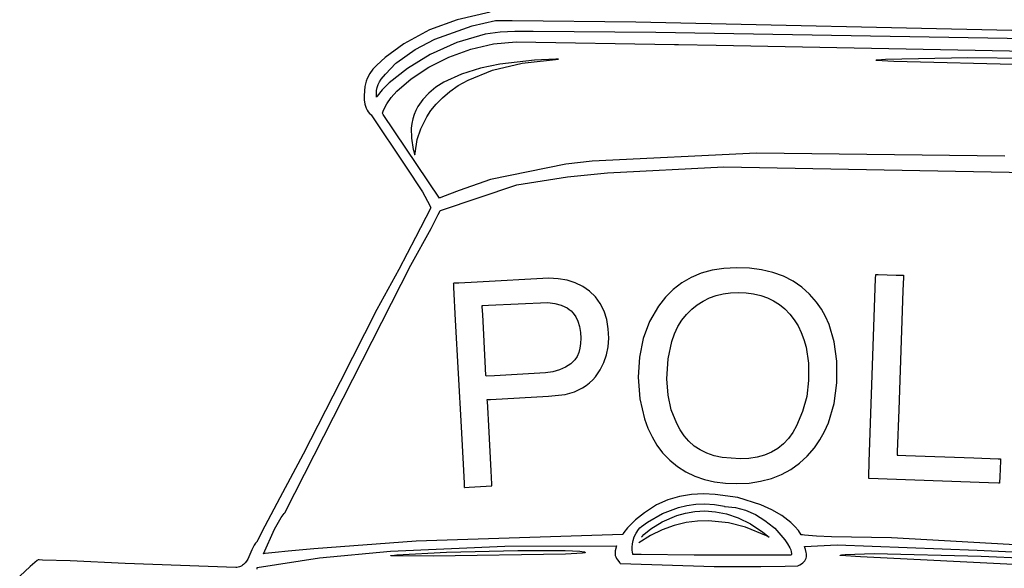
# Model space of a CAD drawing. Extents: x 21.3 to 51.6, y -34 to 34.1.
# Tile 56 of 117: x 42.9 to 45.2, y -1.3 to 0. Entities that reach past the tile are written whole.
import ezdxf

# ---------------------------------------------------------------- set-up
doc = ezdxf.new("R2010")
doc.units = 0

msp = doc.modelspace()

# ---------------------------------------------------------------- linework, layer by layer
at = {"layer": 'Layer 1', "color": 7, "linetype": 'CONTINUOUS'}
for p, q in [((44.010042, 0.046308), (43.933014, 0.028493)), ((43.933014, 0.028493), (43.868411, 0.004994)), ((43.967668, 0.014485), (44.022738, 0.026607)), ((44.022738, 0.026607), (44.025057, 0.026845)), ((44.025057, 0.026845), (44.032122, 0.027054)), ((44.032122, 0.027054), (44.061577, 0.027155)), ((44.061577, 0.027155), (44.351217, 0.023886)), ((44.351217, 0.023886), (46.380679, -0.020957)), ((43.868411, 0.004994), (43.808302, -0.027785)), ((43.880377, -0.016877), (43.967668, 0.014485)), ((44.067872, 0.001371), (44.033267, -0.000229)), ((44.111089, 0.001403), (44.067872, 0.001371)), ((44.398561, -0.001612), (44.111089, 0.001403)), ((43.834242, -0.040943), (43.880377, -0.016877)), ((43.998802, -0.005407), (43.931809, -0.024614)), ((44.033267, -0.000229), (43.998802, -0.005407)), ((44.017957, -0.027496), (44.071123, -0.022891)), ((44.071123, -0.022891), (44.441884, -0.029489)), ((45.418739, -0.018325), (44.398561, -0.001612)), ((43.808302, -0.027785), (43.763833, -0.059883)), ((43.791562, -0.071223), (43.834242, -0.040943)), ((43.931809, -0.024614), (43.86993, -0.052493)), ((43.913691, -0.058669), (43.96483, -0.039907)), ((43.96483, -0.039907), (44.017957, -0.027496)), ((44.441933, -0.02949), (44.442085, -0.029492)), ((44.442085, -0.029492), (44.443717, -0.02952)), ((44.443717, -0.02952), (44.451716, -0.029659)), ((44.451716, -0.029659), (44.539319, -0.031177)), ((44.539319, -0.031177), (46.229878, -0.062637)), ((43.763833, -0.059883), (43.744363, -0.077649)), ((43.86993, -0.052493), (43.816202, -0.085287)), ((43.86649, -0.082328), (43.913691, -0.058669)), ((44.113692, -0.065628), (44.032463, -0.075115)), ((44.085263, -0.073124), (44.170624, -0.063973)), ((44.164009, -0.063908), (44.113692, -0.065628)), ((44.16914, -0.063946), (44.164009, -0.063908)), ((44.170347, -0.063967), (44.16914, -0.063946)), ((44.170593, -0.063972), (44.170347, -0.063967)), ((44.913407, -0.066313), (44.913461, -0.066247)), ((44.913466, -0.066552), (44.913411, -0.066525)), ((44.913461, -0.066247), (44.913533, -0.066181)), ((44.913627, -0.066607), (44.913466, -0.066552)), ((44.913533, -0.066181), (44.913621, -0.066116)), ((44.913621, -0.066116), (44.913848, -0.065987)), ((44.91415, -0.066721), (44.913627, -0.066607)), ((44.913848, -0.065987), (44.914141, -0.065859)), ((44.914141, -0.065859), (44.914923, -0.065607)), ((44.955567, -0.069183), (44.91415, -0.066721)), ((44.914923, -0.065607), (44.917261, -0.06512)), ((44.917261, -0.06512), (44.936281, -0.063389)), ((44.936281, -0.063389), (45.128883, -0.059996)), ((45.446148, -0.081431), (44.955567, -0.069183)), ((45.128883, -0.059996), (45.403118, -0.062358)), ((43.73567, -0.087147), (43.728121, -0.09742)), ((43.744363, -0.077649), (43.73567, -0.087147)), ((43.764758, -0.098526), (43.789314, -0.073372)), ((43.816202, -0.085287), (43.77366, -0.119238)), ((43.789314, -0.073372), (43.791562, -0.071223)), ((43.825173, -0.10943), (43.86649, -0.082328)), ((43.987238, -0.084762), (43.942665, -0.098738)), ((43.958883, -0.112508), (44.01582, -0.08957)), ((44.032463, -0.075115), (43.987238, -0.084762)), ((44.01582, -0.08957), (44.085263, -0.073124)), ((43.719681, -0.114874), (43.717805, -0.121374)), ((43.722054, -0.108738), (43.719681, -0.114874)), ((43.728121, -0.09742), (43.722054, -0.108738)), ((43.751212, -0.116652), (43.755108, -0.110509)), ((43.755108, -0.110509), (43.764758, -0.098526)), ((43.791691, -0.138518), (43.825173, -0.10943)), ((43.942665, -0.098738), (43.901535, -0.11784)), ((43.935581, -0.125648), (43.958883, -0.112508)), ((43.716621, -0.127586), (43.714937, -0.148456)), ((43.717805, -0.121374), (43.716621, -0.127586)), ((43.74365, -0.144235), (43.744182, -0.136716)), ((43.744182, -0.136716), (43.745671, -0.12967)), ((43.757533, -0.135474), (43.745342, -0.15059)), ((43.745671, -0.12967), (43.748041, -0.12301)), ((43.748041, -0.12301), (43.751212, -0.116652)), ((43.77366, -0.119238), (43.757533, -0.135474)), ((43.883135, -0.129562), (43.866643, -0.142863)), ((43.901535, -0.11784), (43.883135, -0.129562)), ((43.915417, -0.139589), (43.935581, -0.125648)), ((43.714937, -0.148456), (43.715309, -0.158945)), ((43.715309, -0.158945), (43.716862, -0.169063)), ((43.744155, -0.152312), (43.74365, -0.144235)), ((43.744263, -0.152155), (43.744188, -0.152267)), ((43.744414, -0.151933), (43.744263, -0.152155)), ((43.744719, -0.151487), (43.744414, -0.151933)), ((43.745342, -0.15059), (43.744719, -0.151487)), ((43.76799, -0.168139), (43.778496, -0.153353)), ((43.778496, -0.153353), (43.791691, -0.138518)), ((43.852409, -0.157844), (43.840782, -0.174604)), ((43.866643, -0.142863), (43.852409, -0.157844)), ((43.883579, -0.168936), (43.89816, -0.154097)), ((43.89816, -0.154097), (43.915417, -0.139589)), ((43.716862, -0.169063), (43.718168, -0.173887)), ((43.718168, -0.173887), (43.719873, -0.178504)), ((43.719873, -0.178504), (43.722012, -0.182874)), ((43.722012, -0.182874), (43.724621, -0.186961)), ((43.757807, -0.189829), (43.760417, -0.182694)), ((43.760417, -0.182694), (43.76799, -0.168139)), ((43.836055, -0.183683), (43.83211, -0.193243)), ((43.840782, -0.174604), (43.836055, -0.183683)), ((43.861525, -0.198669), (43.871444, -0.183872)), ((43.871444, -0.183872), (43.883579, -0.168936)), ((43.724621, -0.186961), (43.727733, -0.190725)), ((43.727733, -0.190725), (43.729488, -0.192475)), ((43.729488, -0.192475), (43.730418, -0.193314)), ((43.730418, -0.193314), (43.730896, -0.193725)), ((43.730896, -0.193725), (43.731138, -0.193928)), ((43.731138, -0.193928), (43.73126, -0.194029)), ((43.73126, -0.194029), (43.731413, -0.194202)), ((43.731413, -0.194202), (43.812221, -0.313955)), ((43.757875, -0.18998), (43.757819, -0.18988)), ((43.757985, -0.190179), (43.757875, -0.18998)), ((43.759763, -0.193358), (43.757985, -0.190179)), ((43.891718, -0.388587), (43.759763, -0.193358)), ((43.828992, -0.203297), (43.826744, -0.213859)), ((43.83211, -0.193243), (43.828992, -0.203297)), ((43.84741, -0.226911), (43.861525, -0.198669)), ((43.826744, -0.213859), (43.825409, -0.224939)), ((43.825409, -0.224939), (43.825655, -0.248709)), ((43.839391, -0.251783), (43.84741, -0.226911)), ((43.825655, -0.248709), (43.830078, -0.274705)), ((43.834265, -0.283904), (43.839391, -0.251783)), ((43.830078, -0.274705), (43.830523, -0.276497)), ((43.830523, -0.276497), (43.833166, -0.28671)), ((43.833166, -0.28671), (43.833338, -0.287152)), ((43.833338, -0.287152), (43.833415, -0.287308)), ((43.833415, -0.287308), (43.833487, -0.287421)), ((43.833487, -0.287421), (43.833521, -0.287461)), ((43.833521, -0.287461), (43.833554, -0.287491)), ((43.833716, -0.28747), (43.833743, -0.287433)), ((43.833743, -0.287433), (43.833769, -0.287386)), ((43.833769, -0.287386), (43.833819, -0.287261)), ((43.833819, -0.287261), (43.833912, -0.286893)), ((43.833912, -0.286893), (43.834265, -0.283904)), ((44.634436, -0.283668), (44.249138, -0.302247)), ((45.216037, -0.290453), (44.634436, -0.283668)), ((43.812221, -0.313955), (43.851421, -0.374408)), ((44.187438, -0.309433), (44.011057, -0.345313)), ((44.249138, -0.302247), (44.187438, -0.309433)), ((44.284753, -0.329322), (44.557731, -0.315574)), ((44.557731, -0.315574), (45.347642, -0.330175)), ((44.011057, -0.345313), (43.937621, -0.370714)), ((44.072352, -0.358117), (44.191274, -0.338877)), ((44.191274, -0.338877), (44.284753, -0.329322)), ((43.893444, -0.41758), (44.072352, -0.358117)), ((43.851421, -0.374408), (43.868628, -0.406237)), ((43.891759, -0.388571), (43.891718, -0.388587)), ((43.891799, -0.388555), (43.891759, -0.388571)), ((43.89188, -0.388523), (43.891799, -0.388555)), ((43.892042, -0.388459), (43.89188, -0.388523)), ((43.893336, -0.387946), (43.892042, -0.388459)), ((43.898472, -0.385916), (43.893336, -0.387946)), ((43.937621, -0.370714), (43.898472, -0.385916)), ((43.87117, -0.411742), (43.835519, -0.481167)), ((43.868628, -0.406237), (43.870623, -0.410322)), ((43.870623, -0.410322), (43.871116, -0.411347)), ((43.871116, -0.411347), (43.87117, -0.411742)), ((43.883165, -0.438426), (43.888595, -0.42749)), ((43.888595, -0.42749), (43.89128, -0.422003)), ((43.89128, -0.422003), (43.892615, -0.419256)), ((43.892615, -0.419256), (43.893281, -0.41788)), ((43.893281, -0.41788), (43.893364, -0.417708)), ((43.893364, -0.417708), (43.893406, -0.417622)), ((43.824527, -0.545904), (43.872069, -0.460165)), ((43.872069, -0.460165), (43.883165, -0.438426)), ((43.835519, -0.481167), (43.796434, -0.555626)), ((43.530059, -1.123842), (43.824527, -0.545904)), ((44.55759, -0.553438), (44.530113, -0.557724)), ((44.586931, -0.55191), (44.55759, -0.553438)), ((44.617564, -0.553033), (44.586931, -0.55191)), ((44.646155, -0.556709), (44.617564, -0.553033)), ((43.796434, -0.555626), (43.74498, -0.649876)), ((44.147759, -0.576398), (43.98001, -0.585281)), ((44.169864, -0.577388), (44.147759, -0.576398)), ((44.480755, -0.57457), (44.458873, -0.587129)), ((44.504502, -0.564768), (44.480755, -0.57457)), ((44.530113, -0.557724), (44.504502, -0.564768)), ((44.672705, -0.562938), (44.646155, -0.556709)), ((44.697213, -0.571719), (44.672705, -0.562938)), ((44.719679, -0.583054), (44.697213, -0.571719)), ((44.913192, -0.5773), (44.913511, -0.568132)), ((44.913511, -0.568132), (44.913537, -0.567396)), ((44.913537, -0.567396), (44.913541, -0.567276)), ((44.913552, -0.567273), (44.913642, -0.567276)), ((44.913642, -0.567276), (44.914081, -0.567291)), ((44.914081, -0.567291), (44.918885, -0.567458)), ((44.918885, -0.567458), (44.961622, -0.568945)), ((44.961622, -0.568945), (44.976923, -0.569477)), ((44.976923, -0.569477), (44.978165, -0.56952)), ((44.978141, -0.573551), (44.977021, -0.605704)), ((44.97825, -0.570419), (44.978141, -0.573551)), ((44.978165, -0.56952), (44.978264, -0.569524)), ((44.978275, -0.56969), (44.97825, -0.570419)), ((44.978281, -0.569542), (44.978275, -0.56969)), ((43.923916, -0.588314), (43.923817, -0.588319)), ((43.923819, -0.588366), (43.923839, -0.588739)), ((43.923839, -0.588739), (43.923939, -0.590578)), ((43.925941, -0.588204), (43.923916, -0.588314)), ((43.923939, -0.590578), (43.924361, -0.598381)), ((43.924361, -0.598381), (43.928467, -0.674314)), ((43.936989, -0.587607), (43.925941, -0.588204)), ((43.98001, -0.585281), (43.936989, -0.587607)), ((44.190423, -0.580908), (44.169864, -0.577388)), ((44.209436, -0.586959), (44.190423, -0.580908)), ((44.226903, -0.59554), (44.209436, -0.586959)), ((44.242823, -0.606651), (44.226903, -0.59554)), ((44.458873, -0.587129), (44.438856, -0.602445)), ((44.740104, -0.596941), (44.719679, -0.583054)), ((44.758487, -0.613382), (44.740104, -0.596941)), ((44.909258, -0.690261), (44.913192, -0.5773)), ((44.256728, -0.620107), (44.242823, -0.606651)), ((44.268091, -0.635682), (44.256728, -0.620107)), ((44.420705, -0.620517), (44.404419, -0.641347)), ((44.438856, -0.602445), (44.420705, -0.620517)), ((44.509123, -0.629815), (44.523797, -0.622578)), ((44.523797, -0.622578), (44.539335, -0.616929)), ((44.539335, -0.616929), (44.555734, -0.612868)), ((44.555734, -0.612868), (44.572996, -0.610394)), ((44.572996, -0.610394), (44.59112, -0.609508)), ((44.59112, -0.609508), (44.60974, -0.610222)), ((44.60974, -0.610222), (44.627357, -0.612547)), ((44.627357, -0.612547), (44.643969, -0.616485)), ((44.643969, -0.616485), (44.659578, -0.622035)), ((44.659578, -0.622035), (44.674184, -0.629197)), ((44.774828, -0.632374), (44.758487, -0.613382)), ((44.977021, -0.605704), (44.967317, -0.884329)), ((43.991657, -0.643206), (43.991506, -0.640417)), ((43.991513, -0.640402), (43.991574, -0.640398)), ((43.991574, -0.640398), (43.991876, -0.640382)), ((43.992619, -0.660993), (43.991657, -0.643206)), ((43.991876, -0.640382), (43.993169, -0.640312)), ((43.993169, -0.640312), (44.006217, -0.639606)), ((44.006217, -0.639606), (44.144971, -0.633395)), ((44.144971, -0.633395), (44.16199, -0.635376)), ((44.16199, -0.635376), (44.17648, -0.639155)), ((44.17648, -0.639155), (44.185331, -0.643019)), ((44.185331, -0.643019), (44.190482, -0.645987)), ((44.276911, -0.653375), (44.268091, -0.635682)), ((44.404419, -0.641347), (44.383517, -0.677708)), ((44.482361, -0.64905), (44.49531, -0.638639)), ((44.49531, -0.638639), (44.509123, -0.629815)), ((44.674184, -0.629197), (44.687785, -0.63797)), ((44.687785, -0.63797), (44.700381, -0.648355)), ((44.786046, -0.648743), (44.774828, -0.632374)), ((43.74498, -0.649876), (43.658568, -0.81905)), ((43.999468, -0.78767), (43.992619, -0.660993)), ((44.190482, -0.645987), (44.195251, -0.649323)), ((44.195251, -0.649323), (44.199638, -0.653028)), ((44.199638, -0.653028), (44.203643, -0.657102)), ((44.203643, -0.657102), (44.207267, -0.661545)), ((44.207267, -0.661545), (44.210508, -0.666357)), ((44.210508, -0.666357), (44.215844, -0.677087)), ((44.283187, -0.673187), (44.276911, -0.653375)), ((44.459353, -0.674594), (44.470273, -0.661048)), ((44.470273, -0.661048), (44.482361, -0.64905)), ((44.700381, -0.648355), (44.711974, -0.660351)), ((44.711974, -0.660351), (44.722376, -0.673674)), ((44.795785, -0.666228), (44.786046, -0.648743)), ((44.804045, -0.68483), (44.795785, -0.666228)), ((43.928467, -0.674314), (43.941984, -0.924238)), ((44.215844, -0.677087), (44.219652, -0.689293)), ((44.219652, -0.689293), (44.221932, -0.702975)), ((44.28692, -0.695117), (44.283187, -0.673187)), ((44.383517, -0.677708), (44.368657, -0.717537)), ((44.44193, -0.706196), (44.449905, -0.689643)), ((44.449905, -0.689643), (44.459353, -0.674594)), ((44.722376, -0.673674), (44.731405, -0.68803)), ((44.731405, -0.68803), (44.739062, -0.70342)), ((44.816126, -0.725381), (44.804045, -0.68483)), ((44.898273, -1.005736), (44.909258, -0.690261)), ((44.221932, -0.702975), (44.222687, -0.716846)), ((44.28803, -0.716916), (44.28692, -0.695117)), ((44.435426, -0.724252), (44.44193, -0.706196)), ((44.739062, -0.70342), (44.745346, -0.719844)), ((44.222184, -0.729118), (44.220503, -0.740288)), ((44.222687, -0.716846), (44.222184, -0.729118)), ((44.282806, -0.755499), (44.286627, -0.736636)), ((44.286627, -0.736636), (44.28803, -0.716916)), ((44.368657, -0.717537), (44.359837, -0.760836)), ((44.426836, -0.764873), (44.435426, -0.724252)), ((44.745346, -0.719844), (44.750257, -0.737302)), ((44.750257, -0.737302), (44.755959, -0.775319)), ((44.822287, -0.770395), (44.816126, -0.725381)), ((44.213606, -0.759321), (44.20839, -0.767184)), ((44.217644, -0.750356), (44.213606, -0.759321)), ((44.220503, -0.740288), (44.217644, -0.750356)), ((44.27657, -0.773506), (44.282806, -0.755499)), ((44.359837, -0.760836), (44.357057, -0.807603)), ((44.19886, -0.776532), (44.186587, -0.784436)), ((44.203927, -0.772141), (44.19886, -0.776532)), ((44.20839, -0.767184), (44.203927, -0.772141)), ((44.267919, -0.790658), (44.27657, -0.773506)), ((44.424136, -0.811504), (44.426836, -0.764873)), ((44.755959, -0.775319), (44.756248, -0.815533)), ((44.822426, -0.82079), (44.822287, -0.770395)), ((44.00035, -0.803976), (43.999468, -0.78767)), ((44.000432, -0.805492), (44.00035, -0.803976)), ((44.000448, -0.805804), (44.000432, -0.805492)), ((44.00082, -0.805823), (44.000456, -0.805843)), ((44.020562, -0.804755), (44.00082, -0.805823)), ((44.139781, -0.798019), (44.020562, -0.804755)), ((44.157047, -0.79518), (44.139781, -0.798019)), ((44.172649, -0.790653), (44.157047, -0.79518)), ((44.186587, -0.784436), (44.172649, -0.790653)), ((44.250361, -0.814438), (44.256851, -0.806943)), ((44.256851, -0.806943), (44.267919, -0.790658)), ((43.658568, -0.81905), (43.57237, -0.987991)), ((44.226852, -0.832904), (44.235361, -0.827419)), ((44.235361, -0.827419), (44.243197, -0.821263)), ((44.243197, -0.821263), (44.250361, -0.814438)), ((44.357057, -0.807603), (44.360828, -0.858976)), ((44.426835, -0.849652), (44.424136, -0.811504)), ((44.756248, -0.815533), (44.751649, -0.853134)), ((44.815871, -0.869857), (44.822426, -0.82079)), ((44.010915, -0.860043), (44.146885, -0.852689)), ((44.146885, -0.852689), (44.186085, -0.848151)), ((44.186085, -0.848151), (44.207815, -0.841867)), ((44.207815, -0.841867), (44.226852, -0.832904)), ((44.434543, -0.884659), (44.426835, -0.849652)), ((44.751649, -0.853134), (44.742257, -0.888459)), ((44.00341, -0.860502), (44.003408, -0.860457)), ((44.003421, -0.86071), (44.00341, -0.860502)), ((44.003469, -0.861584), (44.003421, -0.86071)), ((44.003441, -0.860447), (44.003588, -0.86044)), ((44.003657, -0.865061), (44.003469, -0.861584)), ((44.003588, -0.86044), (44.004223, -0.860405)), ((44.004362, -0.878104), (44.003657, -0.865061)), ((44.004223, -0.860405), (44.010915, -0.860043)), ((44.360828, -0.858976), (44.371615, -0.905677)), ((44.802498, -0.91444), (44.815871, -0.869857)), ((44.00673, -0.92191), (44.004362, -0.878104)), ((44.447262, -0.916527), (44.434543, -0.884659)), ((44.742257, -0.888459), (44.728077, -0.921508)), ((44.967317, -0.884329), (44.963901, -0.982423)), ((44.012429, -1.027315), (44.00673, -0.92191)), ((44.371615, -0.905677), (44.37964, -0.927274)), ((44.455501, -0.931284), (44.447262, -0.916527)), ((44.728077, -0.921508), (44.719191, -0.937178)), ((44.793255, -0.935049), (44.802498, -0.91444)), ((43.941984, -0.924238), (43.947513, -1.026469)), ((44.37964, -0.927274), (44.389419, -0.947704)), ((44.464994, -0.945256), (44.455501, -0.931284)), ((44.475885, -0.957986), (44.464994, -0.945256)), ((44.719191, -0.937178), (44.708958, -0.951612)), ((44.782309, -0.954536), (44.793255, -0.935049)), ((44.389419, -0.947704), (44.400953, -0.966966)), ((44.400953, -0.966966), (44.414242, -0.98506)), ((44.488331, -0.969002), (44.475885, -0.957986)), ((44.697237, -0.964134), (44.684025, -0.974746)), ((44.708958, -0.951612), (44.697237, -0.964134)), ((44.769659, -0.972902), (44.782309, -0.954536)), ((43.57237, -0.987991), (43.517502, -1.090266)), ((44.414242, -0.98506), (44.430848, -1.002066)), ((44.50233, -0.978306), (44.488331, -0.969002)), ((44.517883, -0.985898), (44.50233, -0.978306)), ((44.53499, -0.991777), (44.517883, -0.985898)), ((44.55365, -0.995945), (44.53499, -0.991777)), ((44.653134, -0.990237), (44.635455, -0.995117)), ((44.669324, -0.983447), (44.653134, -0.990237)), ((44.684025, -0.974746), (44.669324, -0.983447)), ((44.752954, -0.992514), (44.769659, -0.972902)), ((44.963639, -0.989961), (44.963621, -0.990463)), ((44.963901, -0.982423), (44.963639, -0.989961)), ((44.963662, -0.990502), (44.963997, -0.990514)), ((44.963997, -0.990514), (44.965639, -0.990571)), ((44.965639, -0.990571), (44.983596, -0.991196)), ((44.983596, -0.991196), (45.143373, -0.99676)), ((44.430848, -1.002066), (44.44892, -1.016787)), ((44.595632, -0.999146), (44.55365, -0.995945)), ((44.616288, -0.998086), (44.595632, -0.999146)), ((44.635455, -0.995117), (44.616288, -0.998086)), ((44.71441, -1.02395), (44.734537, -1.00953)), ((44.734537, -1.00953), (44.752954, -0.992514)), ((44.897038, -1.041191), (44.898273, -1.005736)), ((45.143373, -0.99676), (45.200585, -0.998753)), ((45.200585, -0.998753), (45.205227, -0.998914)), ((45.2055, -1.003629), (45.204192, -1.04121)), ((45.205227, -0.998914), (45.2056, -0.998927)), ((45.205647, -0.999405), (45.2055, -1.003629)), ((45.2056, -0.998927), (45.205661, -0.99893)), ((45.20566, -0.999019), (45.205647, -0.999405)), ((45.205663, -0.99894), (45.20566, -0.999019)), ((43.947513, -1.026469), (43.949121, -1.056204)), ((44.01412, -1.058578), (44.012429, -1.027315)), ((44.44892, -1.016787), (44.468457, -1.029222)), ((44.468457, -1.029222), (44.489457, -1.039373)), ((44.669022, -1.045003), (44.692572, -1.035774)), ((44.692572, -1.035774), (44.71441, -1.02395)), ((43.949121, -1.056204), (43.94953, -1.063764)), ((44.014283, -1.061593), (44.01412, -1.058578)), ((44.489457, -1.039373), (44.511922, -1.047237)), ((44.511922, -1.047237), (44.535851, -1.052816)), ((44.535851, -1.052816), (44.561244, -1.05611)), ((44.561244, -1.05611), (44.5881, -1.057119)), ((44.5881, -1.057119), (44.616786, -1.055675)), ((44.616786, -1.055675), (44.64376, -1.051637)), ((44.64376, -1.051637), (44.669022, -1.045003)), ((45.177317, -1.054941), (44.896899, -1.045178)), ((44.8969, -1.045157), (44.896902, -1.045095)), ((44.896902, -1.045095), (44.896925, -1.044432)), ((44.896925, -1.044432), (44.897038, -1.041191)), ((45.200749, -1.055757), (45.177317, -1.054941)), ((45.203031, -1.055836), (45.200749, -1.055757)), ((45.203562, -1.055855), (45.203031, -1.055836)), ((45.203669, -1.055858), (45.203562, -1.055855)), ((45.203686, -1.055756), (45.203683, -1.055844)), ((45.203724, -1.054665), (45.203686, -1.055756)), ((45.204192, -1.04121), (45.203724, -1.054665)), ((43.94953, -1.063764), (43.949622, -1.065472)), ((43.949622, -1.065472), (43.949638, -1.065777)), ((43.949665, -1.065794), (43.949865, -1.065784)), ((43.949865, -1.065784), (43.950831, -1.065731)), ((43.950831, -1.065731), (43.96085, -1.065189)), ((43.96085, -1.065189), (44.014321, -1.062296)), ((44.014316, -1.062217), (44.014283, -1.061593)), ((44.01432, -1.062276), (44.014316, -1.062217)), ((44.481573, -1.082606), (44.453496, -1.087038)), ((44.509775, -1.081133), (44.481573, -1.082606)), ((44.537502, -1.082112), (44.509775, -1.081133)), ((44.590044, -1.089837), (44.537502, -1.082112)), ((43.517502, -1.090266), (43.489175, -1.143255)), ((44.400127, -1.106821), (44.371842, -1.125052)), ((44.426147, -1.09494), (44.400127, -1.106821)), ((44.453496, -1.087038), (44.426147, -1.09494)), ((44.643913, -1.106415), (44.590044, -1.089837)), ((44.669844, -1.11802), (44.643913, -1.106415)), ((43.520661, -1.136596), (43.525333, -1.129998)), ((43.525333, -1.129998), (43.527785, -1.126743)), ((43.527785, -1.126743), (43.529041, -1.125128)), ((43.529041, -1.125128), (43.529677, -1.124323)), ((43.529677, -1.124323), (43.529997, -1.123921)), ((43.529997, -1.123921), (43.530037, -1.123871)), ((44.371842, -1.125052), (44.350408, -1.141778)), ((44.447472, -1.131671), (44.467682, -1.125995)), ((44.467682, -1.125995), (44.489602, -1.122254)), ((44.489602, -1.122254), (44.513084, -1.120984)), ((44.513084, -1.120984), (44.537985, -1.122718)), ((44.537985, -1.122718), (44.564157, -1.127991)), ((44.564157, -1.127991), (44.591457, -1.137337)), ((44.693828, -1.131894), (44.669844, -1.11802)), ((43.489175, -1.143255), (43.475474, -1.169898)), ((43.504561, -1.163969), (43.520661, -1.136596)), ((44.350408, -1.141778), (44.331558, -1.16082)), ((44.386634, -1.163052), (44.412761, -1.146695)), ((44.412761, -1.146695), (44.447472, -1.131671)), ((44.469292, -1.148163), (44.441576, -1.15469)), ((44.496122, -1.144782), (44.469292, -1.148163)), ((44.521826, -1.144082), (44.496122, -1.144782)), ((44.568885, -1.14886), (44.521826, -1.144082)), ((44.608538, -1.158774), (44.568885, -1.14886)), ((44.591457, -1.137337), (44.619737, -1.151291)), ((44.619737, -1.151291), (44.648853, -1.170386)), ((44.714907, -1.148078), (44.693828, -1.131894)), ((44.724059, -1.157051), (44.714907, -1.148078)), ((43.475474, -1.169898), (43.468758, -1.183257)), ((43.478885, -1.221074), (43.504561, -1.163969)), ((44.320667, -1.175879), (43.836935, -1.191311)), ((44.320763, -1.175876), (44.320667, -1.175879)), ((44.320789, -1.175833), (44.320763, -1.175876)), ((44.320892, -1.175661), (44.320789, -1.175833)), ((44.3211, -1.175318), (44.320892, -1.175661)), ((44.321946, -1.173951), (44.3211, -1.175318)), ((44.323705, -1.171248), (44.321946, -1.173951)), ((44.331558, -1.16082), (44.323705, -1.171248)), ((44.370255, -1.176468), (44.386634, -1.163052)), ((44.413215, -1.164828), (44.385748, -1.178311)), ((44.441576, -1.15469), (44.413215, -1.164828)), ((44.657905, -1.179116), (44.608538, -1.158774)), ((44.648853, -1.170386), (44.663679, -1.182028)), ((44.732125, -1.166618), (44.724059, -1.157051)), ((44.738986, -1.176785), (44.732125, -1.166618)), ((43.460481, -1.196586), (43.457223, -1.201429)), ((43.464265, -1.192198), (43.460481, -1.196586)), ((43.464402, -1.192038), (43.464265, -1.192198)), ((43.464608, -1.19162), (43.464402, -1.192038)), ((43.465435, -1.189946), (43.464608, -1.19162)), ((43.468758, -1.183257), (43.465435, -1.189946)), ((43.836935, -1.191311), (43.597188, -1.209288)), ((44.385748, -1.178311), (44.358124, -1.195918)), ((44.365069, -1.182028), (44.366085, -1.180737)), ((44.366085, -1.180737), (44.370255, -1.176468)), ((44.662601, -1.181593), (44.657905, -1.179116)), ((44.663637, -1.18212), (44.662601, -1.181593)), ((44.663754, -1.182168), (44.663637, -1.18212)), ((44.663679, -1.182028), (44.663779, -1.182116)), ((44.663779, -1.182116), (44.663807, -1.182146)), ((44.7392, -1.176816), (44.739051, -1.176799)), ((44.739498, -1.17685), (44.7392, -1.176816)), ((44.741877, -1.177119), (44.739498, -1.17685)), ((44.746609, -1.17763), (44.741877, -1.177119)), ((44.755981, -1.17855), (44.746609, -1.17763)), ((44.774388, -1.180017), (44.755981, -1.17855)), ((44.810125, -1.18173), (44.774388, -1.180017)), ((44.950233, -1.183673), (44.810125, -1.18173)), ((45.716744, -1.227712), (44.950233, -1.183673)), ((43.451827, -1.212021), (43.442248, -1.233617)), ((43.457223, -1.201429), (43.451827, -1.212021)), ((43.479127, -1.22106), (43.478889, -1.221086)), ((43.479604, -1.221009), (43.479127, -1.22106)), ((43.483421, -1.220598), (43.479604, -1.221009)), ((43.491048, -1.219782), (43.483421, -1.220598)), ((43.506283, -1.218178), (43.491048, -1.219782)), ((43.536676, -1.215076), (43.506283, -1.218178)), ((43.597188, -1.209288), (43.536676, -1.215076)), ((43.610155, -1.230554), (43.776361, -1.215266)), ((43.776361, -1.215266), (44.044683, -1.203042)), ((43.791311, -1.223448), (43.908251, -1.217407)), ((44.18665, -1.222232), (43.876806, -1.226914)), ((43.908251, -1.217407), (44.074908, -1.213359)), ((44.044683, -1.203042), (44.306262, -1.202319)), ((44.074908, -1.213359), (44.186222, -1.213496)), ((44.186222, -1.213496), (44.220358, -1.215177)), ((44.226218, -1.219818), (44.18665, -1.222232)), ((44.220358, -1.215177), (44.229731, -1.216499)), ((44.230813, -1.219137), (44.226218, -1.219818)), ((44.229731, -1.216499), (44.231161, -1.216884)), ((44.2322, -1.218785), (44.230813, -1.219137)), ((44.231161, -1.216884), (44.232205, -1.217291)), ((44.232657, -1.218606), (44.2322, -1.218785)), ((44.232205, -1.217291), (44.232578, -1.217503)), ((44.232578, -1.217503), (44.232728, -1.217611)), ((44.232826, -1.218516), (44.232657, -1.218606)), ((44.232728, -1.217611), (44.232852, -1.217721)), ((44.232953, -1.218425), (44.232826, -1.218516)), ((44.232852, -1.217721), (44.23295, -1.217832)), ((44.23295, -1.217832), (44.233024, -1.217944)), ((44.233002, -1.21838), (44.232953, -1.218425)), ((44.23304, -1.218334), (44.233002, -1.21838)), ((44.233024, -1.217944), (44.23305, -1.218001)), ((44.233068, -1.218289), (44.23304, -1.218334)), ((44.23305, -1.218001), (44.233071, -1.218058)), ((44.233071, -1.218058), (44.233085, -1.218116)), ((44.233085, -1.218116), (44.233092, -1.218174)), ((44.303175, -1.214352), (44.30275, -1.219117)), ((44.30275, -1.219117), (44.303003, -1.223271)), ((44.306262, -1.202319), (44.303175, -1.214352)), ((44.746397, -1.204028), (44.823106, -1.200106)), ((44.746432, -1.204112), (44.746408, -1.204056)), ((44.74913, -1.211243), (44.746432, -1.204112)), ((44.750805, -1.218253), (44.74913, -1.211243)), ((44.751184, -1.221675), (44.750805, -1.218253)), ((44.751217, -1.22502), (44.751184, -1.221675)), ((44.823106, -1.200106), (45.151209, -1.213103)), ((44.841886, -1.222552), (44.90981, -1.220927)), ((44.90981, -1.220927), (45.160155, -1.226418)), ((45.151209, -1.213103), (45.436079, -1.226105)), ((42.949272, -1.236912), (42.932651, -1.251053)), ((42.950712, -1.235733), (42.949272, -1.236912)), ((42.950849, -1.235621), (42.950712, -1.235733)), ((42.950882, -1.235594), (42.950849, -1.235621)), ((42.951433, -1.235596), (42.950891, -1.235587)), ((42.953441, -1.235631), (42.951433, -1.235596)), ((42.961478, -1.235783), (42.953441, -1.235631)), ((43.025922, -1.237727), (42.961478, -1.235783)), ((43.155395, -1.244037), (43.025922, -1.237727)), ((43.414729, -1.2535), (43.155395, -1.244037)), ((43.436202, -1.242788), (43.432458, -1.246565)), ((43.439427, -1.238434), (43.436202, -1.242788)), ((43.442248, -1.233617), (43.439427, -1.238434)), ((43.4644, -1.253496), (43.610155, -1.230554)), ((43.777475, -1.225762), (43.777507, -1.225719)), ((43.777537, -1.22592), (43.777498, -1.225904)), ((43.777507, -1.225719), (43.777549, -1.225676)), ((43.777647, -1.225951), (43.777537, -1.22592)), ((43.777549, -1.225676), (43.777602, -1.225633)), ((43.777602, -1.225633), (43.777736, -1.225547)), ((43.777987, -1.226013), (43.777647, -1.225951)), ((43.777736, -1.225547), (43.777912, -1.22546)), ((43.777912, -1.22546), (43.778382, -1.225284)), ((43.780927, -1.22624), (43.777987, -1.226013)), ((43.778382, -1.225284), (43.779792, -1.224929)), ((43.779792, -1.224929), (43.791311, -1.223448)), ((43.876806, -1.226914), (43.780927, -1.22624)), ((44.303003, -1.223271), (44.303368, -1.225171)), ((44.303368, -1.225171), (44.304543, -1.228721)), ((44.304543, -1.228721), (44.30627, -1.232076)), ((44.30627, -1.232076), (44.308497, -1.235404)), ((44.308497, -1.235404), (44.314254, -1.242647)), ((44.314254, -1.242647), (44.31508, -1.243658)), ((44.31508, -1.243658), (44.31529, -1.243916)), ((44.31529, -1.243916), (44.315395, -1.244046)), ((44.31544, -1.244057), (44.534719, -1.250726)), ((44.735371, -1.247247), (44.7392, -1.245051)), ((44.7392, -1.245051), (44.742441, -1.242658)), ((44.742441, -1.242658), (44.745123, -1.240084)), ((44.745123, -1.240084), (44.747277, -1.237344)), ((44.747277, -1.237344), (44.748933, -1.234452)), ((44.748933, -1.234452), (44.750121, -1.231424)), ((44.750121, -1.231424), (44.750873, -1.228275)), ((44.750873, -1.228275), (44.751217, -1.22502)), ((44.82997, -1.225099), (44.829981, -1.225055)), ((44.829981, -1.225055), (44.829996, -1.225012)), ((44.829996, -1.225012), (44.830016, -1.224969)), ((44.830041, -1.225152), (44.83, -1.225133)), ((44.830016, -1.224969), (44.830068, -1.224884)), ((44.830178, -1.225191), (44.830041, -1.225152)), ((44.830068, -1.224884), (44.830138, -1.224799)), ((44.830138, -1.224799), (44.830226, -1.224716)), ((44.831422, -1.225381), (44.830178, -1.225191)), ((44.830226, -1.224716), (44.830454, -1.224552)), ((44.830454, -1.224552), (44.830751, -1.224392)), ((44.830751, -1.224392), (44.831551, -1.224084)), ((44.877674, -1.228543), (44.831422, -1.225381)), ((44.831551, -1.224084), (44.83396, -1.223514)), ((44.83396, -1.223514), (44.841886, -1.222552)), ((45.393545, -1.253754), (44.877674, -1.228543)), ((45.160155, -1.226418), (45.441425, -1.239613)), ((42.932651, -1.251053), (42.907998, -1.273932)), ((43.415292, -1.253468), (43.414729, -1.2535)), ((43.416942, -1.253286), (43.415292, -1.253468)), ((43.420059, -1.25273), (43.416942, -1.253286)), ((43.422944, -1.251928), (43.420059, -1.25273)), ((43.425612, -1.250897), (43.422944, -1.251928)), ((43.428077, -1.24965), (43.425612, -1.250897)), ((43.430354, -1.248201), (43.428077, -1.24965)), ((43.432458, -1.246565), (43.430354, -1.248201)), ((43.46438, -1.254275), (43.46438, -1.253501)), ((43.46438, -1.257339), (43.46438, -1.254275)), ((44.534719, -1.250726), (44.644032, -1.251133)), ((44.644032, -1.251133), (44.700938, -1.250124)), ((44.700938, -1.250124), (44.730244, -1.249256)), ((44.730244, -1.249256), (44.730707, -1.24924)), ((44.730707, -1.24924), (44.730823, -1.249236)), ((44.730823, -1.249236), (44.730881, -1.249234)), ((44.730881, -1.249234), (44.730922, -1.249232)), ((44.730922, -1.249232), (44.735371, -1.247247))]:
    msp.add_line(p, q, dxfattribs=at)
at = {"layer": 'Layer 1', "color": 8, "linetype": 'CONTINUOUS'}
for p, q in [((44.471181, -1.107965), (44.491876, -1.105268)), ((44.491876, -1.105268), (44.513372, -1.104616)), ((44.513372, -1.104616), (44.535693, -1.106157)), ((44.535693, -1.106157), (44.558862, -1.110042)), ((44.378871, -1.146842), (44.413658, -1.126813)), ((44.413658, -1.126813), (44.451262, -1.112555)), ((44.451262, -1.112555), (44.471181, -1.107965)), ((44.558862, -1.110042), (44.559231, -1.110122)), ((44.559231, -1.110122), (44.559416, -1.110163)), ((44.559416, -1.110163), (44.559508, -1.110183)), ((44.559508, -1.110183), (44.559554, -1.110193)), ((44.559597, -1.110201), (44.584577, -1.112727)), ((44.584577, -1.112727), (44.6084, -1.119185)), ((44.6084, -1.119185), (44.631428, -1.129468)), ((44.631428, -1.129468), (44.654022, -1.143465)), ((44.36453, -1.157202), (44.378871, -1.146842)), ((44.654022, -1.143465), (44.67397, -1.158894)), ((44.347859, -1.181197), (44.351826, -1.172692)), ((44.351826, -1.172692), (44.357312, -1.164581)), ((44.357312, -1.164581), (44.360692, -1.160779)), ((44.360692, -1.160779), (44.36453, -1.157202)), ((44.67397, -1.158894), (44.674221, -1.159132)), ((44.674221, -1.159132), (44.676754, -1.161599)), ((44.676754, -1.161599), (44.700453, -1.188438)), ((44.342974, -1.205703), (44.343644, -1.198039)), ((44.343644, -1.198039), (44.345202, -1.189758)), ((44.345202, -1.189758), (44.347859, -1.181197)), ((44.700453, -1.188438), (44.707053, -1.197947)), ((44.707053, -1.197947), (44.712302, -1.207465)), ((44.342982, -1.212411), (44.342974, -1.205703)), ((44.343457, -1.217827), (44.342982, -1.212411)), ((44.344188, -1.221614), (44.343457, -1.217827)), ((44.344584, -1.222791), (44.344188, -1.221614)), ((44.712302, -1.207465), (44.71418, -1.21207)), ((44.71418, -1.21207), (44.715434, -1.216486)), ((44.715434, -1.216486), (44.715968, -1.220651)), ((44.715968, -1.220651), (44.715935, -1.222619)), ((44.344655, -1.222791), (44.344611, -1.222792)), ((44.345009, -1.222788), (44.344655, -1.222791)), ((44.345719, -1.222783), (44.345009, -1.222788)), ((44.35155, -1.222751), (44.345719, -1.222783)), ((44.36395, -1.222745), (44.35155, -1.222751)), ((44.487804, -1.224519), (44.36395, -1.222745)), ((44.715687, -1.2245), (44.487804, -1.224519)), ((44.715935, -1.222619), (44.715687, -1.2245))]:
    msp.add_line(p, q, dxfattribs=at)

doc.saveas('drawing.dxf')
